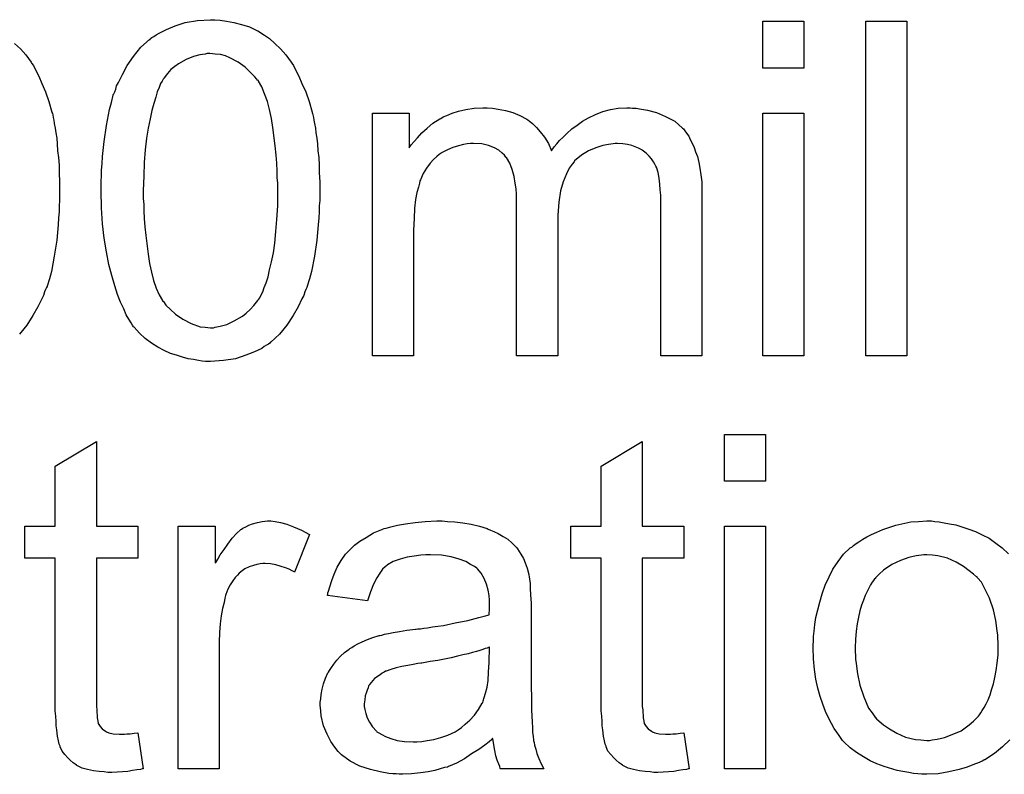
# Model space of a CAD drawing. Extents: x -1.6 to 9, y -2.8 to 5.2.
# Tile 139 of 197: x 5.687 to 5.923, y 1.273 to 1.454. Entities that reach past the tile are written whole.
import ezdxf

# ---------------------------------------------------------------- set-up
doc = ezdxf.new("R2010")
doc.units = 0
doc.layers.add('dfn6-15-57-c_document', color=1, linetype='CONTINUOUS')

msp = doc.modelspace()

# ---------------------------------------------------------------- linework, layer by layer
at = {"layer": 'dfn6-15-57-c_document', "color": 1}
for points in [[(5.734951, 1.453755), (5.736455, 1.453523), (5.738191, 1.453176), (5.740042, 1.452713), (5.742009, 1.452135), (5.74386, 1.451209), (5.743976, 1.451209), (5.744091, 1.451093), (5.74467, 1.450746), (5.745596, 1.450168), (5.746752, 1.449358), (5.748025, 1.448201), (5.749414, 1.446928), (5.750686, 1.445424), (5.751959, 1.443689), (5.752075, 1.443457), (5.752538, 1.442879), (5.753, 1.441838), (5.75381, 1.440333), (5.754504, 1.438598), (5.75543, 1.436631), (5.75624, 1.434317), (5.756934, 1.431772), (5.756934, 1.431656), (5.75705, 1.431425), (5.757166, 1.431077), (5.757281, 1.430499), (5.757397, 1.429805), (5.757513, 1.428995), (5.757744, 1.427954), (5.75786, 1.426796), (5.758091, 1.425524), (5.758207, 1.424135), (5.758323, 1.422516), (5.758554, 1.420896), (5.75867, 1.419045), (5.75867, 1.417193), (5.758785, 1.415111), (5.758785, 1.412912), (5.758785, 1.412797), (5.758785, 1.412334), (5.758785, 1.411524), (5.758785, 1.410599), (5.75867, 1.409326), (5.75867, 1.407937), (5.758554, 1.406433), (5.758438, 1.404813), (5.758091, 1.401111), (5.757513, 1.397293), (5.756818, 1.393591), (5.756356, 1.391855), (5.755777, 1.39012), (5.755777, 1.390004), (5.755661, 1.389773), (5.75543, 1.38931), (5.755199, 1.388731), (5.754967, 1.387921), (5.754504, 1.387111), (5.753579, 1.385145), (5.752422, 1.383062), (5.750918, 1.380748), (5.749182, 1.378665), (5.7471, 1.376698), (5.746984, 1.376698), (5.746868, 1.376467), (5.746521, 1.376236), (5.746058, 1.376004), (5.74548, 1.375657), (5.744901, 1.375194), (5.743166, 1.374384), (5.741083, 1.373574), (5.738654, 1.372765), (5.735761, 1.372302), (5.732637, 1.37207), (5.73148, 1.37207), (5.73067, 1.372186), (5.729745, 1.372302), (5.728588, 1.372533), (5.727315, 1.372765), (5.725926, 1.373112), (5.724538, 1.373574), (5.723034, 1.374037), (5.72153, 1.374732), (5.720026, 1.375541), (5.718522, 1.376467), (5.717018, 1.377624), (5.715629, 1.378897), (5.714356, 1.380285), (5.714241, 1.380401), (5.714009, 1.380748), (5.713662, 1.381326), (5.713084, 1.382252), (5.712505, 1.383293), (5.711927, 1.384682), (5.711117, 1.386302), (5.710423, 1.388153), (5.709729, 1.390235), (5.709034, 1.392665), (5.70834, 1.395326), (5.707762, 1.398334), (5.707183, 1.401574), (5.706836, 1.405045), (5.706605, 1.408863), (5.706489, 1.412912), (5.706489, 1.413028), (5.706489, 1.413491), (5.706489, 1.414301), (5.706489, 1.415226), (5.706605, 1.416499), (5.706605, 1.417888), (5.70672, 1.419392), (5.706836, 1.421127), (5.707183, 1.424714), (5.707762, 1.428532), (5.708456, 1.43235), (5.708919, 1.434086), (5.709381, 1.435821), (5.709381, 1.435937), (5.709497, 1.436168), (5.709729, 1.436631), (5.70996, 1.437209), (5.710191, 1.438019), (5.710654, 1.438829), (5.71158, 1.440796), (5.712737, 1.442879), (5.714241, 1.445077), (5.715976, 1.447275), (5.718059, 1.449127), (5.718175, 1.449127), (5.71829, 1.449358), (5.718637, 1.449589), (5.7191, 1.449821), (5.719679, 1.450284), (5.720373, 1.450631), (5.722108, 1.451556), (5.724191, 1.452366), (5.726621, 1.453176), (5.729513, 1.453639), (5.732637, 1.45387), (5.733678, 1.45387), (5.734951, 1.453755)], [(5.874601, 1.4423), (5.864766, 1.4423), (5.864766, 1.453523), (5.874601, 1.453523), (5.874601, 1.4423)], [(5.899245, 1.373459), (5.889411, 1.373459), (5.889411, 1.453523), (5.899245, 1.453523), (5.899245, 1.373459)], [(5.685779, 1.448201), (5.687167, 1.446928), (5.68844, 1.445424), (5.689712, 1.443689), (5.689828, 1.443457), (5.690291, 1.442879), (5.690754, 1.441838), (5.691564, 1.440333), (5.692258, 1.438598), (5.693183, 1.436631), (5.693993, 1.434317), (5.694688, 1.431772), (5.694688, 1.431656), (5.694803, 1.431425), (5.694919, 1.431077), (5.695035, 1.430499), (5.69515, 1.429805), (5.695266, 1.428995), (5.695497, 1.427954), (5.695613, 1.426796), (5.695845, 1.425524), (5.69596, 1.424135), (5.696076, 1.422516), (5.696307, 1.420896), (5.696423, 1.419045), (5.696423, 1.417193), (5.696539, 1.415111), (5.696539, 1.412912), (5.696539, 1.412797), (5.696539, 1.412334), (5.696539, 1.411524), (5.696539, 1.410599), (5.696423, 1.409326), (5.696423, 1.407937), (5.696307, 1.406433), (5.696192, 1.404813), (5.695845, 1.401111), (5.695266, 1.397293), (5.694572, 1.393591), (5.694109, 1.391855), (5.69353, 1.39012), (5.69353, 1.390004), (5.693415, 1.389773), (5.693183, 1.38931), (5.692952, 1.388731), (5.692721, 1.387921), (5.692258, 1.387111), (5.691332, 1.385145), (5.690175, 1.383062), (5.688671, 1.380748), (5.686936, 1.378665)], [(5.732521, 1.445771), (5.731827, 1.445771), (5.731364, 1.445656), (5.730092, 1.445424), (5.728588, 1.445077), (5.726852, 1.444383), (5.725001, 1.443342), (5.724075, 1.442647), (5.72315, 1.441953), (5.72234, 1.441028), (5.72153, 1.439986), (5.72153, 1.439871), (5.721298, 1.439639), (5.721067, 1.439176), (5.72072, 1.438598), (5.720373, 1.437672), (5.71991, 1.436631), (5.719563, 1.435358), (5.7191, 1.433854), (5.718637, 1.432119), (5.718175, 1.430152), (5.717712, 1.427954), (5.717365, 1.425524), (5.717018, 1.422747), (5.716786, 1.419739), (5.716671, 1.416499), (5.716555, 1.412912), (5.716555, 1.412681), (5.716555, 1.412103), (5.716555, 1.411061), (5.716671, 1.409673), (5.716671, 1.408169), (5.716786, 1.406318), (5.716902, 1.404351), (5.717133, 1.402268), (5.717712, 1.397756), (5.718059, 1.395557), (5.718522, 1.393475), (5.718984, 1.391508), (5.719679, 1.389657), (5.720373, 1.388037), (5.721183, 1.386649), (5.721183, 1.386533), (5.721414, 1.386417), (5.721993, 1.385607), (5.723034, 1.384566), (5.724307, 1.383409), (5.726042, 1.382252), (5.728009, 1.381211), (5.730207, 1.380401), (5.731364, 1.380285), (5.732637, 1.380169), (5.733331, 1.380169), (5.733794, 1.380285), (5.734951, 1.380516), (5.736571, 1.380979), (5.738306, 1.381789), (5.740273, 1.382946), (5.741199, 1.38364), (5.742124, 1.384566), (5.74305, 1.385492), (5.743976, 1.386649), (5.743976, 1.386764), (5.744207, 1.386996), (5.744439, 1.387343), (5.74467, 1.387921), (5.745133, 1.388731), (5.74548, 1.389773), (5.745943, 1.390929), (5.746405, 1.392318), (5.746752, 1.394053), (5.747215, 1.395905), (5.747678, 1.398103), (5.748025, 1.400417), (5.748257, 1.403194), (5.748488, 1.406086), (5.748719, 1.409326), (5.748719, 1.412912), (5.748719, 1.413028), (5.748719, 1.413144), (5.748719, 1.413722), (5.748719, 1.414764), (5.748604, 1.416152), (5.748604, 1.417656), (5.748488, 1.419507), (5.748372, 1.421474), (5.748141, 1.423673), (5.747562, 1.428069), (5.747215, 1.430267), (5.746752, 1.43235), (5.74629, 1.434317), (5.745596, 1.436168), (5.744901, 1.437788), (5.744091, 1.439176), (5.744091, 1.439292), (5.74386, 1.439408), (5.743629, 1.439755), (5.743282, 1.440218), (5.74224, 1.441259), (5.740967, 1.442532), (5.739232, 1.443689), (5.737265, 1.44473), (5.736224, 1.445193), (5.735067, 1.44554), (5.733794, 1.445656), (5.732521, 1.445771)], [(5.833643, 1.432697), (5.834453, 1.432697), (5.835263, 1.432582), (5.83723, 1.432234), (5.839312, 1.431656), (5.841511, 1.43073), (5.843709, 1.429573), (5.84556, 1.427954), (5.845792, 1.427722), (5.846255, 1.427028), (5.847064, 1.425987), (5.847412, 1.425177), (5.847874, 1.424367), (5.848337, 1.423325), (5.848684, 1.422284), (5.849147, 1.421127), (5.849494, 1.419739), (5.849725, 1.41835), (5.849957, 1.416731), (5.850188, 1.415111), (5.850188, 1.41326), (5.850188, 1.373459), (5.840354, 1.373459), (5.840354, 1.409904), (5.840354, 1.41002), (5.840354, 1.410136), (5.840354, 1.41083), (5.840354, 1.411871), (5.840238, 1.413144), (5.840122, 1.414532), (5.840007, 1.415921), (5.839775, 1.417309), (5.839428, 1.41835), (5.839428, 1.418466), (5.839197, 1.418813), (5.838965, 1.419276), (5.838618, 1.419854), (5.838155, 1.420549), (5.837577, 1.421243), (5.836883, 1.421937), (5.835957, 1.422631), (5.835842, 1.422747), (5.835494, 1.422863), (5.835032, 1.423094), (5.834222, 1.423441), (5.833412, 1.423788), (5.83237, 1.42402), (5.831329, 1.424135), (5.830056, 1.424251), (5.829478, 1.424251), (5.829015, 1.424135), (5.827858, 1.42402), (5.82647, 1.423788), (5.82485, 1.42321), (5.823114, 1.422516), (5.821379, 1.421474), (5.819759, 1.420086), (5.819644, 1.419854), (5.819181, 1.419276), (5.818486, 1.41835), (5.817792, 1.416962), (5.816982, 1.415111), (5.816404, 1.412912), (5.815941, 1.410251), (5.81571, 1.407128), (5.81571, 1.373459), (5.805875, 1.373459), (5.805875, 1.411061), (5.805875, 1.411177), (5.805875, 1.411408), (5.805875, 1.41164), (5.805875, 1.412103), (5.80576, 1.413375), (5.805528, 1.414764), (5.805297, 1.416383), (5.804834, 1.418003), (5.804255, 1.419507), (5.803445, 1.420896), (5.80333, 1.421012), (5.802983, 1.421474), (5.802404, 1.421937), (5.801594, 1.422631), (5.800553, 1.42321), (5.799165, 1.423788), (5.797545, 1.424135), (5.795578, 1.424251), (5.794884, 1.424251), (5.794074, 1.424135), (5.793148, 1.42402), (5.791991, 1.423673), (5.790603, 1.423325), (5.78933, 1.422747), (5.787942, 1.422053), (5.787826, 1.421937), (5.787363, 1.42159), (5.786785, 1.421127), (5.785975, 1.420433), (5.785165, 1.419507), (5.784355, 1.41835), (5.783545, 1.417078), (5.782851, 1.415574), (5.782735, 1.415342), (5.782619, 1.414764), (5.782388, 1.413838), (5.782041, 1.412565), (5.781694, 1.41083), (5.781462, 1.408747), (5.781347, 1.406318), (5.781231, 1.403541), (5.781231, 1.373459), (5.771397, 1.373459), (5.771397, 1.43154), (5.78019, 1.43154), (5.78019, 1.42321), (5.780306, 1.423441), (5.780653, 1.423904), (5.781347, 1.424714), (5.782157, 1.425639), (5.783198, 1.426796), (5.784471, 1.427954), (5.785859, 1.429111), (5.787479, 1.430152), (5.78771, 1.430267), (5.788289, 1.430615), (5.789214, 1.430962), (5.790487, 1.43154), (5.791991, 1.432003), (5.793727, 1.43235), (5.795694, 1.432697), (5.797776, 1.432813), (5.798818, 1.432813), (5.80009, 1.432697), (5.801479, 1.432466), (5.803214, 1.432119), (5.80495, 1.431656), (5.806685, 1.430962), (5.808305, 1.430036), (5.808536, 1.42992), (5.808999, 1.429573), (5.809693, 1.428995), (5.810619, 1.428069), (5.811544, 1.427028), (5.812586, 1.425755), (5.813511, 1.424251), (5.814206, 1.422516), (5.814321, 1.422631), (5.814553, 1.422978), (5.8149, 1.423441), (5.815478, 1.424135), (5.816172, 1.424945), (5.816982, 1.425755), (5.817908, 1.426681), (5.819065, 1.427722), (5.820338, 1.428648), (5.82161, 1.429573), (5.823114, 1.430383), (5.824734, 1.431193), (5.82647, 1.431887), (5.828321, 1.43235), (5.830172, 1.432697), (5.832255, 1.432813), (5.833065, 1.432813), (5.833643, 1.432697)], [(5.874601, 1.373459), (5.864766, 1.373459), (5.864766, 1.43154), (5.874601, 1.43154), (5.874601, 1.373459)], [(5.865461, 1.343446), (5.855626, 1.343446), (5.855626, 1.354669), (5.865461, 1.354669), (5.865461, 1.343446)], [(5.705332, 1.332686), (5.715282, 1.332686), (5.715282, 1.32505), (5.705332, 1.32505), (5.705332, 1.290918), (5.705332, 1.290687), (5.705332, 1.290224), (5.705332, 1.28953), (5.705448, 1.28872), (5.705563, 1.286869), (5.705679, 1.286059), (5.705795, 1.28548), (5.70591, 1.285249), (5.706257, 1.284786), (5.70672, 1.284208), (5.70753, 1.283629), (5.707762, 1.283514), (5.70834, 1.283282), (5.709381, 1.283051), (5.710886, 1.282935), (5.712042, 1.282935), (5.712621, 1.283051), (5.713431, 1.283051), (5.714356, 1.283167), (5.715282, 1.283282), (5.716555, 1.274605), (5.716323, 1.274605), (5.715861, 1.274489), (5.715051, 1.274373), (5.714009, 1.274258), (5.712852, 1.274026), (5.71158, 1.27391), (5.709034, 1.273795), (5.708109, 1.273795), (5.707183, 1.27391), (5.706026, 1.274026), (5.704638, 1.274142), (5.703249, 1.274489), (5.701977, 1.274836), (5.700704, 1.275415), (5.700588, 1.27553), (5.700241, 1.275762), (5.699778, 1.276109), (5.699084, 1.276687), (5.698506, 1.277266), (5.697811, 1.278076), (5.697117, 1.278886), (5.696654, 1.279927), (5.696654, 1.280043), (5.696423, 1.280505), (5.696307, 1.281315), (5.696076, 1.282472), (5.695845, 1.283976), (5.695729, 1.284902), (5.695729, 1.285943), (5.695613, 1.287216), (5.695497, 1.288489), (5.695497, 1.289877), (5.695497, 1.291497), (5.695497, 1.32505), (5.688208, 1.32505), (5.688208, 1.332686), (5.695497, 1.332686), (5.695497, 1.347033), (5.705332, 1.352934), (5.705332, 1.332686)], [(5.835957, 1.332686), (5.845907, 1.332686), (5.845907, 1.32505), (5.835957, 1.32505), (5.835957, 1.290918), (5.835957, 1.290687), (5.835957, 1.290224), (5.835957, 1.28953), (5.836073, 1.28872), (5.836189, 1.286869), (5.836304, 1.286059), (5.83642, 1.28548), (5.836536, 1.285249), (5.836883, 1.284786), (5.837346, 1.284208), (5.838155, 1.283629), (5.838387, 1.283514), (5.838965, 1.283282), (5.840007, 1.283051), (5.841511, 1.282935), (5.842668, 1.282935), (5.843246, 1.283051), (5.844056, 1.283051), (5.844982, 1.283167), (5.845907, 1.283282), (5.84718, 1.274605), (5.846949, 1.274605), (5.846486, 1.274489), (5.845676, 1.274373), (5.844635, 1.274258), (5.843478, 1.274026), (5.842205, 1.27391), (5.83966, 1.273795), (5.838734, 1.273795), (5.837808, 1.27391), (5.836651, 1.274026), (5.835263, 1.274142), (5.833875, 1.274489), (5.832602, 1.274836), (5.831329, 1.275415), (5.831213, 1.27553), (5.830866, 1.275762), (5.830404, 1.276109), (5.829709, 1.276687), (5.829131, 1.277266), (5.828437, 1.278076), (5.827743, 1.278886), (5.82728, 1.279927), (5.82728, 1.280043), (5.827048, 1.280505), (5.826933, 1.281315), (5.826701, 1.282472), (5.82647, 1.283976), (5.826354, 1.284902), (5.826354, 1.285943), (5.826238, 1.287216), (5.826123, 1.288489), (5.826123, 1.289877), (5.826123, 1.291497), (5.826123, 1.32505), (5.818834, 1.32505), (5.818834, 1.332686), (5.826123, 1.332686), (5.826123, 1.347033), (5.835957, 1.352934), (5.835957, 1.332686)], [(5.748141, 1.333843), (5.749414, 1.333612), (5.750918, 1.333149), (5.752538, 1.33257), (5.754389, 1.331761), (5.756356, 1.330719), (5.752769, 1.321695), (5.752653, 1.32181), (5.75219, 1.322042), (5.751496, 1.322389), (5.750571, 1.322736), (5.749529, 1.323083), (5.748257, 1.32343), (5.746984, 1.323661), (5.745711, 1.323777), (5.745133, 1.323777), (5.744554, 1.323661), (5.743744, 1.323546), (5.742934, 1.323314), (5.741893, 1.322967), (5.740852, 1.322505), (5.739926, 1.32181), (5.73981, 1.321695), (5.739463, 1.321463), (5.739116, 1.321), (5.738538, 1.320422), (5.737959, 1.319612), (5.737381, 1.318686), (5.736802, 1.317645), (5.73634, 1.316372), (5.736224, 1.316141), (5.736108, 1.315447), (5.735877, 1.314406), (5.73553, 1.313017), (5.735182, 1.311282), (5.734951, 1.309315), (5.734835, 1.307232), (5.73472, 1.304918), (5.73472, 1.274605), (5.724885, 1.274605), (5.724885, 1.332686), (5.733794, 1.332686), (5.733794, 1.323893), (5.73391, 1.324009), (5.734373, 1.324819), (5.734951, 1.32586), (5.735877, 1.327132), (5.736802, 1.328405), (5.737844, 1.329794), (5.738885, 1.330951), (5.739926, 1.331876), (5.740042, 1.331992), (5.740389, 1.332223), (5.741083, 1.33257), (5.741777, 1.332918), (5.742703, 1.333265), (5.74386, 1.333612), (5.745017, 1.333843), (5.74629, 1.333959), (5.7471, 1.333959), (5.748141, 1.333843)], [(5.78933, 1.333843), (5.791066, 1.333727), (5.793033, 1.333496), (5.794999, 1.333149), (5.796966, 1.332686), (5.798818, 1.332108), (5.799049, 1.331992), (5.799627, 1.331761), (5.800437, 1.331413), (5.801479, 1.330951), (5.802636, 1.330256), (5.803793, 1.329562), (5.804834, 1.328637), (5.80576, 1.327711), (5.805875, 1.327595), (5.806107, 1.327248), (5.806454, 1.32667), (5.806917, 1.325976), (5.807495, 1.324934), (5.807958, 1.323893), (5.808421, 1.32262), (5.808768, 1.321116), (5.808768, 1.321), (5.808883, 1.320653), (5.808999, 1.319959), (5.809115, 1.319034), (5.809115, 1.317761), (5.80923, 1.316257), (5.809346, 1.31429), (5.809346, 1.312091), (5.809346, 1.298902), (5.809346, 1.298786), (5.809346, 1.298323), (5.809346, 1.297629), (5.809346, 1.296703), (5.809346, 1.295662), (5.809346, 1.294389), (5.809462, 1.291613), (5.809462, 1.28872), (5.809578, 1.285828), (5.809693, 1.284555), (5.809693, 1.283398), (5.809809, 1.282357), (5.809925, 1.281547), (5.809925, 1.281431), (5.81004, 1.280968), (5.810156, 1.280274), (5.810503, 1.279348), (5.810735, 1.278307), (5.811197, 1.27715), (5.811776, 1.275877), (5.812354, 1.274605), (5.802057, 1.274605), (5.801941, 1.27472), (5.801826, 1.275183), (5.801594, 1.275762), (5.801247, 1.276687), (5.8009, 1.277729), (5.800669, 1.279001), (5.800437, 1.28039), (5.800206, 1.281894), (5.80009, 1.281894), (5.799975, 1.281662), (5.79928, 1.281084), (5.798239, 1.280274), (5.796851, 1.279233), (5.795115, 1.278191), (5.79338, 1.277034), (5.791528, 1.275993), (5.789561, 1.275183), (5.78933, 1.275068), (5.788636, 1.274952), (5.787595, 1.274605), (5.786322, 1.274258), (5.784702, 1.27391), (5.782851, 1.273679), (5.780768, 1.273448), (5.778686, 1.273332), (5.77776, 1.273332), (5.777066, 1.273448), (5.776256, 1.273448), (5.77533, 1.273563), (5.773248, 1.27391), (5.770934, 1.274489), (5.768388, 1.275299), (5.766074, 1.276456), (5.763992, 1.27796), (5.76376, 1.278191), (5.763182, 1.27877), (5.762372, 1.279811), (5.761446, 1.2812), (5.760521, 1.282935), (5.759711, 1.284902), (5.759132, 1.287332), (5.759017, 1.288489), (5.758901, 1.289877), (5.758901, 1.290109), (5.758901, 1.290571), (5.759017, 1.291381), (5.759132, 1.292422), (5.759364, 1.293695), (5.759711, 1.294968), (5.760174, 1.296356), (5.760752, 1.297629), (5.760868, 1.297745), (5.761099, 1.298207), (5.761562, 1.298902), (5.762141, 1.299712), (5.762835, 1.300637), (5.76376, 1.301563), (5.764686, 1.302488), (5.765843, 1.303298), (5.765959, 1.303414), (5.766422, 1.303645), (5.767, 1.304108), (5.767926, 1.304571), (5.768967, 1.305034), (5.77024, 1.305612), (5.771512, 1.306075), (5.773016, 1.306538), (5.773132, 1.306538), (5.773595, 1.306654), (5.774289, 1.306885), (5.775215, 1.307001), (5.776372, 1.307232), (5.777876, 1.307464), (5.779611, 1.307811), (5.781694, 1.308042), (5.78181, 1.308042), (5.782272, 1.308158), (5.782851, 1.308158), (5.783661, 1.308273), (5.784586, 1.308389), (5.785743, 1.30862), (5.787016, 1.308736), (5.788404, 1.308968), (5.791181, 1.309546), (5.79419, 1.310125), (5.796851, 1.310819), (5.798123, 1.311166), (5.79928, 1.311513), (5.79928, 1.311629), (5.79928, 1.31186), (5.799396, 1.312554), (5.799396, 1.313364), (5.799396, 1.313827), (5.799396, 1.314058), (5.799396, 1.314174), (5.799396, 1.31429), (5.799396, 1.314984), (5.79928, 1.316141), (5.799049, 1.317414), (5.798702, 1.318802), (5.798123, 1.32019), (5.797429, 1.321463), (5.796503, 1.322505), (5.796388, 1.32262), (5.795809, 1.323083), (5.794884, 1.323546), (5.793727, 1.32424), (5.792107, 1.324819), (5.790256, 1.325397), (5.787942, 1.325744), (5.785281, 1.32586), (5.784124, 1.32586), (5.782967, 1.325744), (5.781347, 1.325513), (5.779727, 1.325281), (5.777992, 1.324819), (5.776372, 1.32424), (5.774983, 1.32343), (5.774868, 1.323314), (5.774405, 1.322967), (5.773826, 1.322389), (5.773132, 1.321463), (5.772438, 1.320306), (5.771628, 1.318802), (5.770934, 1.316951), (5.77024, 1.314868), (5.760636, 1.316141), (5.760636, 1.316257), (5.760752, 1.316372), (5.760752, 1.316719), (5.760868, 1.317182), (5.761215, 1.318224), (5.761678, 1.319728), (5.762256, 1.321232), (5.76295, 1.322852), (5.763876, 1.324471), (5.764917, 1.325976), (5.765033, 1.326091), (5.765496, 1.326554), (5.76619, 1.327248), (5.767116, 1.328174), (5.768388, 1.329099), (5.769892, 1.330025), (5.771628, 1.331066), (5.773595, 1.331876), (5.773711, 1.331876), (5.773826, 1.331992), (5.774173, 1.332108), (5.774636, 1.332223), (5.775793, 1.33257), (5.777413, 1.332918), (5.779264, 1.333265), (5.781578, 1.333612), (5.784008, 1.333843), (5.786785, 1.333959), (5.788057, 1.333959), (5.78933, 1.333843)], [(5.923889, 1.281547), (5.922154, 1.279927), (5.920187, 1.278307), (5.917873, 1.276803), (5.917757, 1.276803), (5.917641, 1.276687), (5.917294, 1.276456), (5.916716, 1.276225), (5.916137, 1.275993), (5.915443, 1.275762), (5.913708, 1.275068), (5.911741, 1.274489), (5.909311, 1.27391), (5.906766, 1.273448), (5.903989, 1.273332), (5.902832, 1.273332), (5.901906, 1.273448), (5.900865, 1.273563), (5.899708, 1.273795), (5.898319, 1.274026), (5.896931, 1.274258), (5.893807, 1.275183), (5.892072, 1.275877), (5.890452, 1.276572), (5.888832, 1.277497), (5.887212, 1.278539), (5.885708, 1.279696), (5.884204, 1.281084), (5.884088, 1.2812), (5.883857, 1.281431), (5.88351, 1.281894), (5.883047, 1.282588), (5.882469, 1.283398), (5.88189, 1.284323), (5.881196, 1.28548), (5.880502, 1.286869), (5.879807, 1.288373), (5.879113, 1.290109), (5.878535, 1.29196), (5.877956, 1.293927), (5.877493, 1.296125), (5.877146, 1.298439), (5.876915, 1.300984), (5.876799, 1.303645), (5.876799, 1.303877), (5.876799, 1.30434), (5.876915, 1.305149), (5.876915, 1.306306), (5.877031, 1.307579), (5.877262, 1.309199), (5.877493, 1.310819), (5.877956, 1.31267), (5.878419, 1.314521), (5.878998, 1.316488), (5.879692, 1.318571), (5.880617, 1.320538), (5.881543, 1.322389), (5.882816, 1.32424), (5.884088, 1.325976), (5.885708, 1.32748), (5.885824, 1.327595), (5.886055, 1.327711), (5.886518, 1.328058), (5.887097, 1.328521), (5.887791, 1.328984), (5.888716, 1.329562), (5.889642, 1.330141), (5.890799, 1.330719), (5.892072, 1.331298), (5.89346, 1.331876), (5.896584, 1.332918), (5.900171, 1.333727), (5.902022, 1.333843), (5.903989, 1.333959), (5.905146, 1.333959), (5.905956, 1.333843)], [(5.905956, 1.333843), (5.906997, 1.333727), (5.908154, 1.333496), (5.909427, 1.333265), (5.910931, 1.333033), (5.914055, 1.331992), (5.915675, 1.331413), (5.917294, 1.330603), (5.918914, 1.329794), (5.920534, 1.328637), (5.922038, 1.32748), (5.923542, 1.326091)], [(5.865461, 1.274605), (5.855626, 1.274605), (5.855626, 1.332686), (5.865461, 1.332686), (5.865461, 1.274605)], [(5.903989, 1.32586), (5.903295, 1.32586), (5.902716, 1.325744), (5.901443, 1.325628), (5.899708, 1.325166), (5.897741, 1.324471), (5.895658, 1.323546), (5.893691, 1.322157), (5.89265, 1.321232), (5.891725, 1.320306), (5.891725, 1.32019), (5.891493, 1.320075), (5.891262, 1.319728), (5.890915, 1.319265), (5.890568, 1.318686), (5.890221, 1.317992), (5.889758, 1.317067), (5.889295, 1.316141), (5.888832, 1.314984), (5.888369, 1.313827), (5.888022, 1.312439), (5.887675, 1.310935), (5.887328, 1.309315), (5.887097, 1.307579), (5.886981, 1.305612), (5.886865, 1.303645), (5.886865, 1.30353), (5.886865, 1.303183), (5.886865, 1.302604), (5.886981, 1.301794), (5.886981, 1.300869), (5.887097, 1.299827), (5.887444, 1.297398), (5.888022, 1.294621), (5.888948, 1.291844), (5.890105, 1.289183), (5.890915, 1.288026), (5.891725, 1.286869), (5.89184, 1.286869), (5.891956, 1.286638), (5.89265, 1.286059), (5.893691, 1.285133), (5.89508, 1.284208), (5.896815, 1.283167), (5.898898, 1.282241), (5.901328, 1.281662), (5.9026, 1.281547), (5.903989, 1.281431), (5.904683, 1.281431), (5.905261, 1.281547), (5.906534, 1.281778), (5.90827, 1.282125), (5.910121, 1.282819), (5.912203, 1.283745), (5.91417, 1.285133), (5.915212, 1.286059), (5.916137, 1.286985), (5.916253, 1.2871), (5.916369, 1.287216), (5.9166, 1.287563), (5.916947, 1.288026), (5.917294, 1.288604), (5.917757, 1.289299), (5.91822, 1.290224), (5.918683, 1.29115), (5.919145, 1.292307), (5.919493, 1.29358), (5.919955, 1.294968), (5.920302, 1.296472), (5.92065, 1.298207), (5.920881, 1.299943), (5.921112, 1.30191), (5.921112, 1.303993), (5.921112, 1.304108), (5.921112, 1.304455), (5.921112, 1.305034), (5.920997, 1.305728), (5.920997, 1.306654), (5.920881, 1.307695), (5.920534, 1.310125), (5.919955, 1.31267), (5.91903, 1.315447), (5.917757, 1.317992), (5.917063, 1.319265), (5.916137, 1.320306), (5.916137, 1.320422), (5.915906, 1.320538), (5.915212, 1.321232), (5.91417, 1.322042), (5.912782, 1.323083), (5.911047, 1.324124), (5.908964, 1.32505), (5.90665, 1.325628), (5.905377, 1.325744), (5.903989, 1.32586)], [(5.799396, 1.303761), (5.79928, 1.303761), (5.799165, 1.303645), (5.798818, 1.30353), (5.798355, 1.303414), (5.797776, 1.303183), (5.797082, 1.302951), (5.796272, 1.30272), (5.795346, 1.302488), (5.794305, 1.302141), (5.793033, 1.30191), (5.79176, 1.301563), (5.790256, 1.301216), (5.788636, 1.300869), (5.787016, 1.300522), (5.785165, 1.30029), (5.783198, 1.299943), (5.782967, 1.299943), (5.782272, 1.299827), (5.781115, 1.299596), (5.779843, 1.299364), (5.778454, 1.299133), (5.777066, 1.298786), (5.775793, 1.298439), (5.774636, 1.297976), (5.77452, 1.297976), (5.774173, 1.297745), (5.773711, 1.297513), (5.773248, 1.297166), (5.771859, 1.296241), (5.770702, 1.294852), (5.770702, 1.294736), (5.770471, 1.294505), (5.770355, 1.294042), (5.770124, 1.293464), (5.769892, 1.29277), (5.769661, 1.292075), (5.769545, 1.29115), (5.76943, 1.290224), (5.76943, 1.290109), (5.76943, 1.28953), (5.769545, 1.288836), (5.769777, 1.28791), (5.770124, 1.286869), (5.770702, 1.285828), (5.771397, 1.284671), (5.772322, 1.283629), (5.772438, 1.283514), (5.772901, 1.283282), (5.773595, 1.282819), (5.77452, 1.282357), (5.775793, 1.281894), (5.777297, 1.281431), (5.779033, 1.2812), (5.781115, 1.281084), (5.782041, 1.281084), (5.783198, 1.2812), (5.784471, 1.281431), (5.786091, 1.281662), (5.78771, 1.282125), (5.789446, 1.282704), (5.791181, 1.283514), (5.791413, 1.283629), (5.791876, 1.283976), (5.792685, 1.284555), (5.793611, 1.285365), (5.794652, 1.28629), (5.795809, 1.287447), (5.796735, 1.288836), (5.79766, 1.29034), (5.797776, 1.290456), (5.797892, 1.290918), (5.798123, 1.291728), (5.79847, 1.29277), (5.798818, 1.294158), (5.799049, 1.295778), (5.799165, 1.297745), (5.79928, 1.300059), (5.799396, 1.303761)]]:
    msp.add_lwpolyline(points, dxfattribs=at)

doc.saveas('drawing.dxf')
